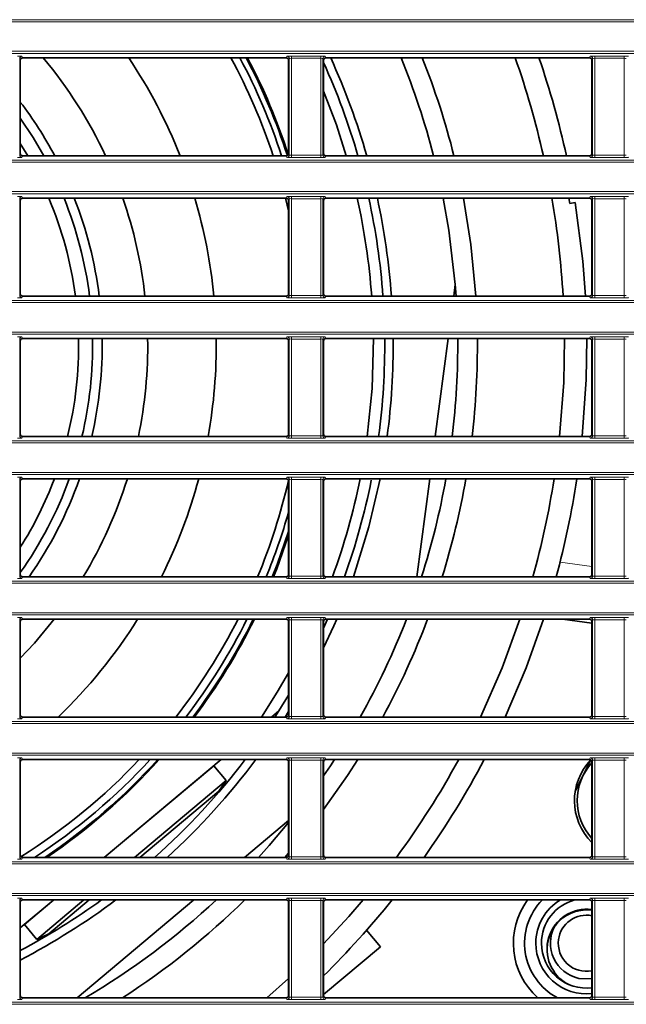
# Model space of a CAD drawing. Header units: millimetres. Extents: x 0 to 1118, y 0 to 864.
# Tile 79 of 172: x 600 to 614, y 336 to 358. Entities that reach past the tile are written whole.
import ezdxf

# ---------------------------------------------------------------- set-up
doc = ezdxf.new("R2010")
doc.units = ezdxf.units.MM

msp = doc.modelspace()

# ---------------------------------------------------------------- linework, layer by layer
at = {"color": 7, "linetype": 'Continuous', "lineweight": 18}
for p, q in [((523.211, 358.209), (663.222, 358.209)), ((663.222, 358.159), (523.211, 358.159)), ((523.211, 357.505), (663.222, 357.505)), ((663.222, 357.455), (523.211, 357.455)), ((600.392, 357.395), (600.406, 357.36)), ((606.277, 357.36), (606.291, 357.395)), ((606.391, 357.399), (607.042, 357.399)), ((606.391, 357.399), (606.391, 357.349)), ((607.042, 357.399), (607.042, 357.349)), ((607.142, 357.395), (607.156, 357.36)), ((613.027, 357.36), (613.041, 357.395)), ((613.141, 357.399), (613.792, 357.399)), ((613.141, 357.399), (613.141, 357.349)), ((613.792, 357.399), (613.792, 357.349)), ((600.342, 357.345), (600.342, 355.194)), ((600.356, 357.31), (600.342, 357.345)), ((606.341, 357.345), (606.327, 357.31)), ((606.341, 355.194), (606.341, 357.345)), ((607.042, 357.349), (606.391, 357.349)), ((606.391, 357.349), (606.391, 355.19)), ((607.042, 355.19), (607.042, 357.349)), ((607.092, 357.345), (607.092, 355.194)), ((607.106, 357.31), (607.092, 357.345)), ((613.091, 357.345), (613.077, 357.31)), ((613.091, 355.194), (613.091, 357.345)), ((613.792, 357.349), (613.141, 357.349)), ((613.141, 357.349), (613.141, 355.19)), ((613.792, 355.19), (613.792, 357.349)), ((600.342, 355.194), (600.356, 355.229)), ((606.327, 355.229), (606.341, 355.194)), ((606.391, 355.19), (607.042, 355.19)), ((606.391, 355.19), (606.391, 355.14)), ((607.042, 355.19), (607.042, 355.14)), ((607.092, 355.194), (607.106, 355.229)), ((613.077, 355.229), (613.091, 355.194)), ((613.141, 355.19), (613.792, 355.19)), ((613.141, 355.19), (613.141, 355.14)), ((613.792, 355.19), (613.792, 355.14)), ((523.211, 355.084), (663.222, 355.084)), ((663.222, 355.034), (523.211, 355.034)), ((600.406, 355.179), (600.392, 355.144)), ((606.291, 355.144), (606.277, 355.179)), ((607.042, 355.14), (606.391, 355.14)), ((607.156, 355.179), (607.142, 355.144)), ((613.041, 355.144), (613.027, 355.179)), ((613.792, 355.14), (613.141, 355.14)), ((523.211, 354.38), (663.222, 354.38)), ((663.222, 354.33), (523.211, 354.33)), ((600.342, 354.22), (600.342, 352.069)), ((600.356, 354.185), (600.342, 354.22)), ((600.392, 354.27), (600.406, 354.235)), ((606.277, 354.235), (606.291, 354.27)), ((606.341, 354.22), (606.327, 354.185)), ((606.341, 352.069), (606.341, 354.22)), ((606.391, 354.274), (607.042, 354.274)), ((606.391, 354.274), (606.391, 354.224)), ((607.042, 354.224), (606.391, 354.224)), ((606.391, 354.224), (606.391, 352.065)), ((607.042, 354.274), (607.042, 354.224)), ((607.042, 352.065), (607.042, 354.224)), ((607.092, 354.22), (607.092, 352.069)), ((607.106, 354.185), (607.092, 354.22)), ((607.142, 354.27), (607.156, 354.235)), ((613.027, 354.235), (613.041, 354.27)), ((613.091, 354.22), (613.077, 354.185)), ((613.091, 352.069), (613.091, 354.22)), ((613.141, 354.274), (613.792, 354.274)), ((613.141, 354.274), (613.141, 354.224)), ((613.792, 354.224), (613.141, 354.224)), ((613.141, 354.224), (613.141, 352.065)), ((613.792, 354.274), (613.792, 354.224)), ((613.792, 352.065), (613.792, 354.224)), ((523.211, 351.959), (663.222, 351.959)), ((663.222, 351.909), (523.211, 351.909)), ((600.342, 352.069), (600.356, 352.104)), ((600.406, 352.054), (600.392, 352.019)), ((606.291, 352.019), (606.277, 352.054)), ((606.327, 352.104), (606.341, 352.069)), ((606.391, 352.065), (606.391, 352.015)), ((606.391, 352.065), (607.042, 352.065)), ((607.042, 352.015), (606.391, 352.015)), ((607.042, 352.065), (607.042, 352.015)), ((607.092, 352.069), (607.106, 352.104)), ((607.156, 352.054), (607.142, 352.019)), ((613.041, 352.019), (613.027, 352.054)), ((613.077, 352.104), (613.091, 352.069)), ((613.141, 352.065), (613.792, 352.065)), ((613.141, 352.065), (613.141, 352.015)), ((613.792, 352.015), (613.141, 352.015)), ((613.792, 352.065), (613.792, 352.015)), ((523.211, 351.255), (663.222, 351.255)), ((663.222, 351.205), (523.211, 351.205)), ((600.342, 351.095), (600.342, 348.944)), ((600.356, 351.06), (600.342, 351.095)), ((600.392, 351.145), (600.406, 351.11)), ((606.277, 351.11), (606.291, 351.145)), ((606.341, 351.095), (606.327, 351.06)), ((606.341, 348.944), (606.341, 351.095)), ((606.391, 351.149), (607.042, 351.149)), ((606.391, 351.149), (606.391, 351.099)), ((607.042, 351.099), (606.391, 351.099)), ((606.391, 351.099), (606.391, 348.94)), ((607.042, 351.149), (607.042, 351.099)), ((607.042, 348.94), (607.042, 351.099)), ((607.092, 351.095), (607.092, 348.944)), ((607.106, 351.06), (607.092, 351.095)), ((607.142, 351.145), (607.156, 351.11)), ((613.027, 351.11), (613.041, 351.145)), ((613.091, 351.095), (613.077, 351.06)), ((613.091, 348.944), (613.091, 351.095)), ((613.141, 351.149), (613.792, 351.149)), ((613.141, 351.149), (613.141, 351.099)), ((613.792, 351.099), (613.141, 351.099)), ((613.141, 351.099), (613.141, 348.94)), ((613.792, 351.149), (613.792, 351.099)), ((613.792, 348.94), (613.792, 351.099)), ((523.211, 348.834), (663.222, 348.834)), ((600.342, 348.944), (600.356, 348.979)), ((600.406, 348.929), (600.392, 348.894)), ((606.291, 348.894), (606.277, 348.929)), ((606.327, 348.979), (606.341, 348.944)), ((606.391, 348.94), (606.391, 348.89)), ((606.391, 348.94), (607.042, 348.94)), ((607.042, 348.89), (606.391, 348.89)), ((607.042, 348.94), (607.042, 348.89)), ((607.092, 348.944), (607.106, 348.979)), ((607.156, 348.929), (607.142, 348.894)), ((613.041, 348.894), (613.027, 348.929)), ((613.077, 348.979), (613.091, 348.944)), ((613.141, 348.94), (613.792, 348.94)), ((613.141, 348.94), (613.141, 348.89)), ((613.792, 348.89), (613.141, 348.89)), ((613.792, 348.94), (613.792, 348.89)), ((663.222, 348.784), (523.211, 348.784)), ((523.211, 348.13), (663.222, 348.13)), ((663.222, 348.08), (523.211, 348.08)), ((600.342, 347.97), (600.342, 345.819)), ((600.356, 347.935), (600.342, 347.97)), ((600.392, 348.02), (600.406, 347.985)), ((606.277, 347.985), (606.291, 348.02)), ((606.341, 347.97), (606.327, 347.935)), ((606.341, 345.819), (606.341, 347.97)), ((606.391, 348.024), (607.042, 348.024)), ((606.391, 348.024), (606.391, 347.974)), ((607.042, 347.974), (606.391, 347.974)), ((606.391, 347.974), (606.391, 345.815)), ((607.042, 348.024), (607.042, 347.974)), ((607.042, 345.815), (607.042, 347.974)), ((607.092, 347.97), (607.092, 345.819)), ((607.106, 347.935), (607.092, 347.97)), ((607.142, 348.02), (607.156, 347.985)), ((613.027, 347.985), (613.041, 348.02)), ((613.091, 347.97), (613.077, 347.935)), ((613.091, 345.819), (613.091, 347.97)), ((613.141, 348.024), (613.792, 348.024)), ((613.141, 348.024), (613.141, 347.974)), ((613.792, 347.974), (613.141, 347.974)), ((613.141, 347.974), (613.141, 345.815)), ((613.792, 348.024), (613.792, 347.974)), ((613.792, 345.815), (613.792, 347.974)), ((612.367, 346.129), (613.077, 346.035)), ((600.342, 345.819), (600.356, 345.854)), ((600.406, 345.804), (600.392, 345.769)), ((606.291, 345.769), (606.277, 345.804)), ((606.327, 345.854), (606.341, 345.819)), ((606.391, 345.815), (607.042, 345.815)), ((606.391, 345.815), (606.391, 345.765)), ((607.042, 345.765), (606.391, 345.765)), ((607.042, 345.815), (607.042, 345.765)), ((607.092, 345.819), (607.106, 345.854)), ((607.156, 345.804), (607.142, 345.769)), ((613.041, 345.769), (613.027, 345.804)), ((613.077, 345.854), (613.091, 345.819)), ((613.141, 345.815), (613.792, 345.815)), ((613.141, 345.815), (613.141, 345.765)), ((613.792, 345.765), (613.141, 345.765)), ((613.792, 345.815), (613.792, 345.765)), ((523.211, 345.709), (663.222, 345.709)), ((663.222, 345.659), (523.211, 345.659)), ((523.211, 345.005), (663.222, 345.005)), ((663.222, 344.955), (523.211, 344.955)), ((600.392, 344.895), (600.406, 344.86)), ((606.277, 344.86), (606.291, 344.895)), ((606.391, 344.899), (607.042, 344.899)), ((606.391, 344.849), (606.391, 344.899)), ((607.042, 344.849), (607.042, 344.899)), ((607.142, 344.895), (607.156, 344.86)), ((613.027, 344.86), (613.041, 344.895)), ((613.141, 344.899), (613.792, 344.899)), ((613.141, 344.849), (613.141, 344.899)), ((613.792, 344.849), (613.792, 344.899)), ((600.342, 344.845), (600.342, 342.694)), ((600.356, 344.81), (600.342, 344.845)), ((606.341, 344.845), (606.327, 344.81)), ((606.341, 342.694), (606.341, 344.845)), ((607.042, 344.849), (606.391, 344.849)), ((606.391, 344.849), (606.391, 342.69)), ((607.042, 342.69), (607.042, 344.849)), ((607.092, 344.845), (607.092, 342.694)), ((607.106, 344.81), (607.092, 344.845)), ((613.091, 344.845), (613.077, 344.81)), ((613.091, 342.694), (613.091, 344.845)), ((613.792, 344.849), (613.141, 344.849)), ((613.141, 344.849), (613.141, 342.69)), ((613.792, 342.69), (613.792, 344.849)), ((600.342, 342.694), (600.356, 342.729)), ((606.327, 342.729), (606.341, 342.694)), ((606.391, 342.64), (606.391, 342.69)), ((606.391, 342.69), (607.042, 342.69)), ((607.042, 342.64), (607.042, 342.69)), ((607.092, 342.694), (607.106, 342.729)), ((613.077, 342.729), (613.091, 342.694)), ((613.141, 342.64), (613.141, 342.69)), ((613.141, 342.69), (613.792, 342.69)), ((613.792, 342.64), (613.792, 342.69)), ((523.211, 342.584), (663.222, 342.584)), ((663.222, 342.534), (523.211, 342.534)), ((600.406, 342.679), (600.392, 342.644)), ((606.291, 342.644), (606.277, 342.679)), ((607.042, 342.64), (606.391, 342.64)), ((607.156, 342.679), (607.142, 342.644)), ((613.041, 342.644), (613.027, 342.679)), ((613.792, 342.64), (613.141, 342.64)), ((523.211, 341.88), (663.222, 341.88)), ((663.222, 341.83), (523.211, 341.83)), ((600.342, 341.72), (600.342, 339.569)), ((600.356, 341.685), (600.342, 341.72)), ((600.392, 341.77), (600.406, 341.735)), ((606.277, 341.735), (606.291, 341.77)), ((606.341, 341.72), (606.327, 341.685)), ((606.341, 339.569), (606.341, 341.72)), ((606.391, 341.774), (607.042, 341.774)), ((606.391, 341.774), (606.391, 341.724)), ((607.042, 341.724), (606.391, 341.724)), ((606.391, 341.724), (606.391, 339.565)), ((607.042, 341.774), (607.042, 341.724)), ((607.042, 339.565), (607.042, 341.724)), ((607.092, 341.72), (607.092, 339.569)), ((607.106, 341.685), (607.092, 341.72)), ((607.142, 341.77), (607.156, 341.735)), ((613.027, 341.735), (613.041, 341.77)), ((613.091, 341.72), (613.077, 341.685)), ((613.091, 339.569), (613.091, 341.72)), ((613.141, 341.774), (613.792, 341.774)), ((613.141, 341.774), (613.141, 341.724)), ((613.792, 341.724), (613.141, 341.724)), ((613.141, 341.724), (613.141, 339.565)), ((613.792, 341.774), (613.792, 341.724)), ((613.792, 339.565), (613.792, 341.724)), ((523.211, 339.459), (663.222, 339.459)), ((663.222, 339.409), (523.211, 339.409)), ((600.342, 339.569), (600.356, 339.604)), ((600.406, 339.554), (600.392, 339.519)), ((606.291, 339.519), (606.277, 339.554)), ((606.327, 339.604), (606.341, 339.569)), ((606.391, 339.565), (606.391, 339.515)), ((606.391, 339.565), (607.042, 339.565)), ((607.042, 339.515), (606.391, 339.515)), ((607.042, 339.565), (607.042, 339.515)), ((607.092, 339.569), (607.106, 339.604)), ((607.156, 339.554), (607.142, 339.519)), ((613.041, 339.519), (613.027, 339.554)), ((613.077, 339.604), (613.091, 339.569)), ((613.141, 339.565), (613.141, 339.515)), ((613.141, 339.565), (613.792, 339.565)), ((613.792, 339.515), (613.141, 339.515)), ((613.792, 339.565), (613.792, 339.515)), ((523.211, 338.755), (663.222, 338.755)), ((663.222, 338.705), (523.211, 338.705)), ((600.342, 338.595), (600.342, 336.444)), ((600.356, 338.56), (600.342, 338.595)), ((600.392, 338.645), (600.406, 338.61)), ((606.277, 338.61), (606.291, 338.645)), ((606.341, 338.595), (606.327, 338.56)), ((606.341, 336.444), (606.341, 338.595)), ((606.391, 338.649), (607.042, 338.649)), ((606.391, 338.649), (606.391, 338.599)), ((607.042, 338.599), (606.391, 338.599)), ((606.391, 338.599), (606.391, 336.44)), ((607.042, 338.649), (607.042, 338.599)), ((607.042, 336.44), (607.042, 338.599)), ((607.092, 338.595), (607.092, 336.444)), ((607.106, 338.56), (607.092, 338.595)), ((607.142, 338.645), (607.156, 338.61)), ((613.027, 338.61), (613.041, 338.645)), ((613.091, 338.595), (613.077, 338.56)), ((613.091, 336.444), (613.091, 338.595)), ((613.141, 338.649), (613.792, 338.649)), ((613.141, 338.649), (613.141, 338.599)), ((613.792, 338.599), (613.141, 338.599)), ((613.141, 338.599), (613.141, 336.44)), ((613.792, 338.649), (613.792, 338.599)), ((613.792, 336.44), (613.792, 338.599)), ((523.211, 336.334), (663.222, 336.334)), ((600.342, 336.444), (600.356, 336.479)), ((600.406, 336.429), (600.392, 336.394)), ((606.291, 336.394), (606.277, 336.429)), ((606.327, 336.479), (606.341, 336.444)), ((606.391, 336.44), (607.042, 336.44)), ((606.391, 336.44), (606.391, 336.39)), ((607.042, 336.39), (606.391, 336.39)), ((607.042, 336.44), (607.042, 336.39)), ((607.092, 336.444), (607.106, 336.479)), ((607.156, 336.429), (607.142, 336.394)), ((613.041, 336.394), (613.027, 336.429)), ((613.077, 336.479), (613.091, 336.444)), ((613.141, 336.44), (613.141, 336.39)), ((613.141, 336.44), (613.792, 336.44)), ((613.792, 336.39), (613.141, 336.39)), ((613.792, 336.44), (613.792, 336.39)), ((663.222, 336.284), (523.211, 336.284))]:
    msp.add_line(p, q, dxfattribs=at)
at = {"color": 7, "linetype": 'Continuous', "lineweight": 35}
for p, q in [((600.356, 355.229), (600.356, 357.31)), ((600.406, 357.36), (606.277, 357.36)), ((606.327, 357.31), (606.327, 355.229)), ((607.106, 355.229), (607.106, 357.31)), ((607.156, 357.36), (613.027, 357.36)), ((613.077, 357.31), (613.077, 355.229)), ((600.356, 355.453), (600.522, 355.179)), ((600.406, 355.179), (606.277, 355.179)), ((607.156, 355.179), (613.027, 355.179)), ((600.356, 352.104), (600.356, 354.185)), ((600.406, 354.235), (606.277, 354.235)), ((606.259, 354.235), (606.327, 353.954)), ((606.327, 354.185), (606.327, 352.104)), ((607.106, 352.104), (607.106, 354.185)), ((607.156, 354.235), (613.027, 354.235)), ((612.567, 354.235), (612.587, 354.119)), ((612.587, 354.119), (612.708, 354.14)), ((613.077, 354.185), (613.077, 352.104)), ((610.037, 352.311), (610.003, 352.054)), ((610.037, 352.311), (610.056, 352.054)), ((600.406, 352.054), (606.277, 352.054)), ((607.156, 352.054), (613.027, 352.054)), ((600.356, 348.979), (600.356, 351.06)), ((600.406, 351.11), (606.277, 351.11)), ((606.327, 351.06), (606.327, 348.979)), ((607.106, 348.979), (607.106, 351.06)), ((607.156, 351.11), (613.027, 351.11)), ((609.879, 351.11), (609.592, 348.929)), ((613.077, 351.06), (613.077, 348.979)), ((600.406, 348.929), (606.277, 348.929)), ((607.156, 348.929), (613.027, 348.929)), ((600.406, 347.985), (606.277, 347.985)), ((607.156, 347.985), (613.027, 347.985)), ((609.468, 347.985), (609.18, 345.804)), ((600.356, 345.854), (600.356, 347.935)), ((606.327, 347.935), (606.327, 345.854)), ((607.106, 345.854), (607.106, 347.935)), ((613.077, 347.935), (613.077, 345.854)), ((608.253, 347.462), (608.252, 347.462)), ((600.406, 345.804), (606.277, 345.804)), ((607.156, 345.804), (613.027, 345.804)), ((600.356, 342.729), (600.356, 344.81)), ((600.406, 344.86), (606.277, 344.86)), ((606.327, 344.81), (606.327, 342.729)), ((607.195, 344.86), (607.106, 344.662)), ((607.106, 342.729), (607.106, 344.81)), ((607.156, 344.86), (613.027, 344.86)), ((613.077, 344.774), (612.425, 344.86)), ((613.077, 344.81), (613.077, 342.729)), ((606.327, 343.167), (606.112, 342.817)), ((606.112, 342.817), (605.948, 342.679)), ((606.024, 342.679), (606.112, 342.817)), ((606.247, 342.679), (606.327, 342.806)), ((606.277, 342.679), (600.406, 342.679)), ((613.027, 342.679), (607.156, 342.679)), ((600.356, 339.604), (600.356, 341.685)), ((606.277, 341.735), (600.406, 341.735)), ((604.823, 341.735), (602.224, 339.554)), ((604.66, 341.598), (602.224, 339.554)), ((604.66, 341.598), (604.938, 341.266)), ((606.327, 341.685), (606.327, 339.604)), ((607.106, 339.604), (607.106, 341.685)), ((613.027, 341.735), (607.156, 341.735)), ((613.077, 341.685), (613.077, 339.604)), ((602.898, 339.554), (604.938, 341.266)), ((604.772, 341.029), (604.938, 341.266)), ((604.938, 341.266), (604.938, 341.266)), ((603.014, 339.554), (604.772, 341.029)), ((606.327, 340.38), (605.343, 339.554)), ((606.327, 339.65), (606.243, 339.554)), ((606.277, 339.554), (600.406, 339.554)), ((613.027, 339.554), (607.156, 339.554)), ((601.099, 338.61), (600.356, 337.987)), ((600.356, 336.479), (600.356, 338.56)), ((606.277, 338.61), (600.406, 338.61)), ((601.099, 338.61), (600.446, 338.063)), ((600.725, 337.731), (601.772, 338.61)), ((600.987, 337.854), (601.889, 338.61)), ((604.218, 338.61), (601.619, 336.429)), ((606.327, 338.56), (606.327, 336.479)), ((607.106, 336.479), (607.106, 338.56)), ((613.027, 338.61), (607.156, 338.61)), ((613.077, 338.56), (613.077, 336.479)), ((600.446, 338.063), (600.725, 337.731)), ((608.37, 337.565), (608.062, 337.932)), ((608.147, 338.026), (608.146, 338.027)), ((600.725, 337.731), (600.987, 337.854)), ((600.725, 337.731), (600.725, 337.731)), ((607.106, 336.504), (608.37, 337.565)), ((606.327, 336.862), (605.846, 336.429)), ((606.277, 336.429), (600.406, 336.429)), ((613.027, 336.429), (607.156, 336.429))]:
    msp.add_line(p, q, dxfattribs=at)
at = {"color": 7, "linetype": 'Continuous', "lineweight": 35, "flags": 128}
for points in [[(607.61, 355.179), (607.39, 355.868), (607.106, 356.62)], [(600.356, 356.015), (600.642, 355.586), (600.88, 355.179)], [(609.77, 354.235), (609.896, 353.521), (610.037, 352.311)], [(610.216, 354.235), (610.382, 353.206), (610.494, 352.054)], [(612.936, 352.054), (612.877, 352.833), (612.708, 354.14)], [(608.079, 348.929), (608.186, 349.999), (608.216, 351.11)], [(612.466, 351.11), (612.449, 350.131), (612.359, 348.929)], [(612.862, 348.929), (612.952, 350.199), (612.966, 351.11)], [(607.769, 345.804), (608.115, 346.915), (608.365, 347.985)], [(606.327, 346.812), (606.073, 346.081), (605.964, 345.804)], [(605.991, 345.804), (606.063, 345.985), (606.327, 346.729)], [(601.111, 344.86), (600.671, 344.329), (600.356, 343.991)], [(607.106, 344.22), (607.335, 344.714), (607.399, 344.86)], [(611.475, 344.86), (611.077, 343.776), (610.596, 342.679)], [(611.148, 342.679), (611.614, 343.774), (612.002, 344.86)], [(605.726, 342.679), (606.076, 343.234), (606.327, 343.669)], [(607.349, 341.735), (607.256, 341.595), (607.106, 341.374)], [(607.868, 341.735), (607.639, 341.381), (607.106, 340.623)], [(612.704, 341.02), (612.871, 341.355), (613.05, 341.729)], [(606.327, 340.332), (605.895, 339.821), (605.656, 339.554)], [(607.985, 338.61), (607.668, 338.24), (607.106, 337.629)], [(612.784, 336.862), (613.061, 336.851), (613.077, 336.853)]]:
    msp.add_lwpolyline(points, dxfattribs=at)
at = {"color": 7, "linetype": 'Continuous', "lineweight": 18}
for centre, start, end in [((600.392, 357.345), 90.0282, 179.926), ((606.291, 357.345), 0.074, 89.9718), ((607.142, 357.345), 90.0282, 179.926), ((613.041, 357.345), 0.074, 89.9718), ((600.392, 355.194), 180.074, 269.9718), ((606.291, 355.194), 270.0282, 359.926), ((607.142, 355.194), 180.074, 269.9718), ((613.041, 355.194), 270.0282, 359.926), ((600.392, 354.22), 90.0282, 179.926), ((606.291, 354.22), 0.074, 89.9718), ((607.142, 354.22), 90.0282, 179.926), ((613.041, 354.22), 0.074, 89.9718), ((600.392, 352.069), 180.074, 269.9718), ((606.291, 352.069), 270.0282, 359.926), ((607.142, 352.069), 180.074, 269.9718), ((613.041, 352.069), 270.0282, 359.926), ((600.392, 351.095), 90.0282, 179.926), ((606.291, 351.095), 0.074, 89.9718), ((607.142, 351.095), 90.0282, 179.926), ((613.041, 351.095), 0.074, 89.9718), ((600.392, 348.944), 180.074, 269.9718), ((606.291, 348.944), 270.0282, 359.926), ((607.142, 348.944), 180.074, 269.9718), ((613.041, 348.944), 270.0282, 359.926), ((600.392, 347.97), 90.0282, 179.926), ((606.291, 347.97), 0.074, 89.9718), ((607.142, 347.97), 90.0282, 179.926), ((613.041, 347.97), 0.074, 89.9718), ((600.392, 345.819), 180.074, 269.9718), ((606.291, 345.819), 270.0282, 359.926), ((607.142, 345.819), 180.074, 269.9718), ((613.041, 345.819), 270.0282, 359.926), ((600.392, 344.845), 90.0282, 179.926), ((606.291, 344.845), 0.074, 89.9718), ((607.142, 344.845), 90.0282, 179.926), ((613.041, 344.845), 0.074, 89.9718), ((600.392, 342.694), 180.074, 269.9718), ((606.291, 342.694), 270.0282, 359.926), ((607.142, 342.694), 180.074, 269.9718), ((613.041, 342.694), 270.0282, 359.926), ((600.392, 341.72), 90.0282, 179.926), ((606.291, 341.72), 0.074, 89.9718), ((607.142, 341.72), 90.0282, 179.926), ((613.041, 341.72), 0.074, 89.9718), ((600.392, 339.569), 180.074, 269.9718), ((606.291, 339.569), 270.0282, 359.926), ((607.142, 339.569), 180.074, 269.9718), ((613.041, 339.569), 270.0282, 359.926), ((600.392, 338.595), 90.0282, 179.926), ((606.291, 338.595), 0.074, 89.9718), ((607.142, 338.595), 90.0282, 179.926), ((613.041, 338.595), 0.074, 89.9718), ((600.392, 336.444), 180.074, 269.9718), ((606.291, 336.444), 270.0282, 359.926), ((607.142, 336.444), 180.074, 269.9718), ((613.041, 336.444), 270.0282, 359.926)]:
    msp.add_arc(centre, 0.05, start, end, dxfattribs=at)
at = {"color": 7, "linetype": 'Continuous', "lineweight": 35}
for centre, radius, start, end in [((593.216, 350.957), 9.975, 25.0414, 39.9329), ((593.216, 350.957), 11.5, 21.5395, 33.8327), ((593.216, 350.957), 13.448, 18.2978, 28.4317), ((593.216, 350.957), 13.625, 18.0521, 28.03), ((593.216, 350.957), 13.75, 17.9084, 27.7531), ((593.216, 350.957), 13.775, 17.9603, 27.6984), ((593.216, 350.957), 15.25, 16.073, 24.3826), ((593.216, 350.957), 15.438, 15.8726, 24.5042), ((593.216, 350.957), 16.875, 14.4894, 22.2983), ((593.216, 350.957), 17.313, 14.1156, 21.7057), ((593.216, 350.957), 19.25, 12.6698, 19.4276), ((593.216, 350.957), 19.75, 12.3439, 18.9168), ((593.216, 350.957), 8.963, 28.1051, 37.1901), ((593.216, 350.957), 8.438, 7.4714, 22.8604), ((593.216, 350.957), 8.75, 7.2032, 22.0003), ((593.216, 350.957), 8.963, 7.0315, 21.4525), ((593.216, 350.957), 9.975, 6.3147, 19.1842), ((593.216, 350.957), 11.5, 5.4746, 16.5607), ((593.216, 350.957), 15, 4.1945, 12.6223), ((593.216, 350.957), 15.25, 4.1257, 12.4121), ((593.216, 350.957), 15.438, 4.0755, 12.259), ((593.216, 350.957), 19.25, 3.2673, 9.804), ((593.216, 350.957), 8.438, 346.0935, 1.038), ((593.216, 350.957), 8.75, 346.5996, 1.001), ((593.216, 350.957), 8.963, 346.923, 0.9772), ((593.216, 350.957), 9.975, 348.2704, 0.878), ((593.216, 350.957), 11.5, 349.8436, 0.7616), ((593.216, 350.957), 15.25, 352.3585, 0.5743), ((593.216, 350.957), 15.438, 352.4656, 0.5673), ((593.216, 350.957), 16.875, 353.0981, 0.519), ((593.216, 350.957), 17.313, 353.2734, 0.5059), ((593.216, 350.957), 8.438, 327.801, 339.3747), ((593.216, 350.957), 8.75, 324.6845, 340.143), ((593.216, 350.957), 8.963, 324.9049, 340.6329), ((593.216, 350.957), 9.975, 328.8971, 342.6649), ((593.216, 350.957), 11.5, 333.3798, 345.022), ((593.216, 350.957), 13.448, 337.4703, 347.0802), ((593.216, 350.957), 15, 339.9083, 348.5716), ((593.216, 350.957), 15.25, 340.2515, 348.6398), ((593.216, 350.957), 16.875, 342.2205, 349.8557), ((593.216, 350.957), 17.313, 342.6842, 350.1147), ((593.216, 350.957), 19.25, 344.4737, 351.1182), ((593.216, 350.957), 19.75, 344.8763, 351.3448), ((593.216, 350.957), 13.625, 337.7783, 344.1991), ((593.216, 350.957), 11.5, 313.9609, 327.9819), ((593.216, 350.957), 13.448, 322.0092, 333.0393), ((593.216, 350.957), 13.625, 322.5875, 333.4168), ((593.216, 350.957), 13.75, 322.9849, 333.6771), ((593.216, 350.957), 13.775, 323.0632, 333.7286), ((593.216, 350.957), 16.875, 330.624, 338.8192), ((593.216, 350.957), 17.313, 331.4358, 339.3792), ((593.216, 350.957), 13.448, 302.1377, 316.7052), ((593.216, 350.957), 13.625, 303.1851, 317.4017), ((593.216, 350.957), 13.75, 303.9733, 317.8788), ((593.216, 350.957), 13.775, 304.1273, 317.9727), ((593.216, 350.957), 15.25, 311.606, 322.7905), ((593.216, 350.957), 15.438, 312.3838, 323.3171), ((593.216, 350.957), 19.25, 323.6756, 331.3752), ((593.216, 350.957), 19.75, 324.7349, 332.1639), ((614.001, 340.82), 1.313, 136.2469, 225.2236), ((614.001, 340.82), 1.25, 137.6939, 222.3061), ((593.216, 350.957), 15.438, 297.5485, 306.8876), ((593.216, 350.957), 15.25, 297.9166, 305.9384), ((593.216, 350.957), 16.875, 300.5811, 312.9724), ((593.216, 350.957), 17.313, 302.9491, 314.5047), ((593.216, 350.957), 19.75, 314.691, 321.3052), ((612.954, 337.644), 1.625, 143.5328, 228.3839), ((612.954, 337.644), 1.375, 135.3616, 242.0479), ((612.954, 337.644), 1.125, 120.8212, 180.0329), ((612.954, 337.644), 1, 105.0191, 180), ((612.965, 337.514), 0.887, 82.7709, 242.8934), ((612.966, 337.499), 0.887, 82.861, 183.9854), ((612.954, 337.644), 0.625, 78.7024, 172.4257), ((612.954, 337.644), 0.8, 152.0276, 257.6983), ((612.954, 337.644), 0.625, 172.4257, 281.2976), ((612.954, 337.644), 1.125, 180.0329, 276.2482), ((612.954, 337.644), 1, 180, 277.0567)]:
    msp.add_arc(centre, radius, start, end, dxfattribs=at)
at = {"color": 7, "linetype": 'Continuous', "lineweight": 18}
for centre, major_axis, ratio, start_param, end_param in [((600.292, 357.395), (0.1, 0), 0.043661, 0.017453, 1.570796), ((606.391, 357.395), (0.1, 0), 0.043661, 1.570796, 3.124139), ((607.042, 357.395), (0.1, 0), 0.043661, 0.017453, 1.570796), ((613.141, 357.395), (0.1, 0), 0.043661, 1.570796, 3.124139), ((613.792, 357.395), (0.1, 0), 0.043661, 0.017453, 1.570796), ((606.391, 357.345), (0.05, 0), 0.087322, 1.570796, 3.124139), ((607.042, 357.345), (0.05, 0), 0.087322, 0.017453, 1.570796), ((613.141, 357.345), (0.05, 0), 0.087322, 1.570796, 3.124139), ((613.792, 357.345), (0.05, 0), 0.087322, 0.017453, 1.570796), ((606.391, 355.195), (0.05, 0), 0.087322, 3.159046, 4.712389), ((607.042, 355.195), (0.05, 0), 0.087322, 4.712389, 6.265732), ((613.141, 355.195), (0.05, 0), 0.087322, 3.159046, 4.712389), ((613.792, 355.195), (0.05, 0), 0.087322, 4.712389, 6.265732), ((600.292, 355.145), (0.1, 0), 0.043661, 4.712389, 6.265732), ((606.391, 355.145), (0.1, 0), 0.043661, 3.159046, 4.712389), ((607.042, 355.145), (0.1, 0), 0.043661, 4.712389, 6.265732), ((613.141, 355.145), (0.1, 0), 0.043661, 3.159046, 4.712389), ((613.792, 355.145), (0.1, 0), 0.043661, 4.712389, 6.265732), ((600.292, 354.27), (0.1, 0), 0.043661, 0.017453, 1.570796), ((606.391, 354.27), (0.1, 0), 0.043661, 1.570796, 3.124139), ((606.391, 354.22), (0.05, 0), 0.087322, 1.570796, 3.124139), ((607.042, 354.27), (0.1, 0), 0.043661, 0.017453, 1.570796), ((607.042, 354.22), (0.05, 0), 0.087322, 0.017453, 1.570796), ((613.141, 354.27), (0.1, 0), 0.043661, 1.570796, 3.124139), ((613.141, 354.22), (0.05, 0), 0.087322, 1.570796, 3.124139), ((613.792, 354.27), (0.1, 0), 0.043661, 0.017453, 1.570796), ((613.792, 354.22), (0.05, 0), 0.087322, 0.017453, 1.570796), ((600.292, 352.02), (0.1, 0), 0.043661, 4.712389, 6.265732), ((606.391, 352.02), (0.1, 0), 0.043661, 3.159046, 4.712389), ((606.391, 352.07), (0.05, 0), 0.087322, 3.159046, 4.712389), ((607.042, 352.07), (0.05, 0), 0.087322, 4.712389, 6.265732), ((607.042, 352.02), (0.1, 0), 0.043661, 4.712389, 6.265732), ((613.141, 352.02), (0.1, 0), 0.043661, 3.159046, 4.712389), ((613.141, 352.07), (0.05, 0), 0.087322, 3.159046, 4.712389), ((613.792, 352.07), (0.05, 0), 0.087322, 4.712389, 6.265732), ((613.792, 352.02), (0.1, 0), 0.043661, 4.712389, 6.265732), ((600.292, 351.145), (0.1, 0), 0.043661, 0.017453, 1.570796), ((606.391, 351.145), (0.1, 0), 0.043661, 1.570796, 3.124139), ((606.391, 351.095), (0.05, 0), 0.087322, 1.570796, 3.124139), ((607.042, 351.145), (0.1, 0), 0.043661, 0.017453, 1.570796), ((607.042, 351.095), (0.05, 0), 0.087322, 0.017453, 1.570796), ((613.141, 351.145), (0.1, 0), 0.043661, 1.570796, 3.124139), ((613.141, 351.095), (0.05, 0), 0.087322, 1.570796, 3.124139), ((613.792, 351.145), (0.1, 0), 0.043661, 0.017453, 1.570796), ((613.792, 351.095), (0.05, 0), 0.087322, 0.017453, 1.570796), ((600.292, 348.895), (0.1, 0), 0.043661, 4.712389, 6.265732), ((606.391, 348.895), (0.1, 0), 0.043661, 3.159046, 4.712389), ((606.391, 348.945), (0.05, 0), 0.087322, 3.159046, 4.712389), ((607.042, 348.945), (0.05, 0), 0.087322, 4.712389, 6.265732), ((607.042, 348.895), (0.1, 0), 0.043661, 4.712389, 6.265732), ((613.141, 348.895), (0.1, 0), 0.043661, 3.159046, 4.712389), ((613.141, 348.945), (0.05, 0), 0.087322, 3.159046, 4.712389), ((613.792, 348.945), (0.05, 0), 0.087322, 4.712389, 6.265732), ((613.792, 348.895), (0.1, 0), 0.043661, 4.712389, 6.265732), ((600.292, 348.02), (0.1, 0), 0.043661, 0.017453, 1.570796), ((606.391, 348.02), (0.1, 0), 0.043661, 1.570796, 3.124139), ((606.391, 347.97), (0.05, 0), 0.087322, 1.570796, 3.124139), ((607.042, 348.02), (0.1, 0), 0.043661, 0.017453, 1.570796), ((607.042, 347.97), (0.05, 0), 0.087322, 0.017453, 1.570796), ((613.141, 348.02), (0.1, 0), 0.043661, 1.570796, 3.124139), ((613.141, 347.97), (0.05, 0), 0.087322, 1.570796, 3.124139), ((613.792, 348.02), (0.1, 0), 0.043661, 0.017453, 1.570796), ((613.792, 347.97), (0.05, 0), 0.087322, 0.017453, 1.570796), ((600.292, 345.77), (0.1, 0), 0.043661, 4.712389, 6.265732), ((606.391, 345.77), (0.1, 0), 0.043661, 3.159046, 4.712389), ((606.391, 345.82), (0.05, 0), 0.087322, 3.159046, 4.712389), ((607.042, 345.82), (0.05, 0), 0.087322, 4.712389, 6.265732), ((607.042, 345.77), (0.1, 0), 0.043661, 4.712389, 6.265732), ((613.141, 345.77), (0.1, 0), 0.043661, 3.159046, 4.712389), ((613.141, 345.82), (0.05, 0), 0.087322, 3.159046, 4.712389), ((613.792, 345.82), (0.05, 0), 0.087322, 4.712389, 6.265732), ((613.792, 345.77), (0.1, 0), 0.043661, 4.712389, 6.265732), ((600.292, 344.895), (0.1, 0), 0.043661, 0.017453, 1.570796), ((606.391, 344.895), (0.1, 0), 0.043661, 1.570796, 3.124139), ((607.042, 344.895), (0.1, 0), 0.043661, 0.017453, 1.570796), ((613.141, 344.895), (0.1, 0), 0.043661, 1.570796, 3.124139), ((613.792, 344.895), (0.1, 0), 0.043661, 0.017453, 1.570796), ((606.391, 344.845), (0.05, 0), 0.087322, 1.570796, 3.124139), ((607.042, 344.845), (0.05, 0), 0.087322, 0.017453, 1.570796), ((613.141, 344.845), (0.05, 0), 0.087322, 1.570796, 3.124139), ((613.792, 344.845), (0.05, 0), 0.087322, 0.017453, 1.570796), ((606.391, 342.695), (0.05, 0), 0.087322, 3.159046, 4.712389), ((607.042, 342.695), (0.05, 0), 0.087322, 4.712389, 6.265732), ((613.141, 342.695), (0.05, 0), 0.087322, 3.159046, 4.712389), ((613.792, 342.695), (0.05, 0), 0.087322, 4.712389, 6.265732), ((600.292, 342.645), (0.1, 0), 0.043661, 4.712389, 6.265732), ((606.391, 342.645), (0.1, 0), 0.043661, 3.159046, 4.712389), ((607.042, 342.645), (0.1, 0), 0.043661, 4.712389, 6.265732), ((613.141, 342.645), (0.1, 0), 0.043661, 3.159046, 4.712389), ((613.792, 342.645), (0.1, 0), 0.043661, 4.712389, 6.265732), ((600.292, 341.77), (0.1, 0), 0.043661, 0.017453, 1.570796), ((606.391, 341.77), (0.1, 0), 0.043661, 1.570796, 3.124139), ((606.391, 341.72), (0.05, 0), 0.087322, 1.570796, 3.124139), ((607.042, 341.77), (0.1, 0), 0.043661, 0.017453, 1.570796), ((607.042, 341.72), (0.05, 0), 0.087322, 0.017453, 1.570796), ((613.141, 341.77), (0.1, 0), 0.043661, 1.570796, 3.124139), ((613.141, 341.72), (0.05, 0), 0.087322, 1.570796, 3.124139), ((613.792, 341.77), (0.1, 0), 0.043661, 0.017453, 1.570796), ((613.792, 341.72), (0.05, 0), 0.087322, 0.017453, 1.570796), ((600.292, 339.52), (0.1, 0), 0.043661, 4.712389, 6.265732), ((606.391, 339.52), (0.1, 0), 0.043661, 3.159046, 4.712389), ((606.391, 339.57), (0.05, 0), 0.087322, 3.159046, 4.712389), ((607.042, 339.57), (0.05, 0), 0.087322, 4.712389, 6.265732), ((607.042, 339.52), (0.1, 0), 0.043661, 4.712389, 6.265732), ((613.141, 339.52), (0.1, 0), 0.043661, 3.159046, 4.712389), ((613.141, 339.57), (0.05, 0), 0.087322, 3.159046, 4.712389), ((613.792, 339.57), (0.05, 0), 0.087322, 4.712389, 6.265732), ((613.792, 339.52), (0.1, 0), 0.043661, 4.712389, 6.265732), ((600.292, 338.645), (0.1, 0), 0.043661, 0.017453, 1.570796), ((606.391, 338.645), (0.1, 0), 0.043661, 1.570796, 3.124139), ((606.391, 338.595), (0.05, 0), 0.087322, 1.570796, 3.124139), ((607.042, 338.645), (0.1, 0), 0.043661, 0.017453, 1.570796), ((607.042, 338.595), (0.05, 0), 0.087322, 0.017453, 1.570796), ((613.141, 338.645), (0.1, 0), 0.043661, 1.570796, 3.124139), ((613.141, 338.595), (0.05, 0), 0.087322, 1.570796, 3.124139), ((613.792, 338.645), (0.1, 0), 0.043661, 0.017453, 1.570796), ((613.792, 338.595), (0.05, 0), 0.087322, 0.017453, 1.570796), ((600.292, 336.395), (0.1, 0), 0.043661, 4.712389, 6.265732), ((606.391, 336.395), (0.1, 0), 0.043661, 3.159046, 4.712389), ((606.391, 336.445), (0.05, 0), 0.087322, 3.159046, 4.712389), ((607.042, 336.445), (0.05, 0), 0.087322, 4.712389, 6.265732), ((607.042, 336.395), (0.1, 0), 0.043661, 4.712389, 6.265732), ((613.141, 336.395), (0.1, 0), 0.043661, 3.159046, 4.712389), ((613.141, 336.445), (0.05, 0), 0.087322, 3.159046, 4.712389), ((613.792, 336.445), (0.05, 0), 0.087322, 4.712389, 6.265732), ((613.792, 336.395), (0.1, 0), 0.043661, 4.712389, 6.265732)]:
    msp.add_ellipse(centre, major_axis=major_axis, ratio=ratio, start_param=start_param, end_param=end_param, dxfattribs=at)
at = {"color": 7, "linetype": 'Continuous', "lineweight": 35}
for centre, major_axis, start_param, end_param in [((600.406, 357.31), (-0.0186, 0.0465), 5.903243, 7.473278), ((606.277, 357.31), (-0.0186, -0.0465), 1.9515, 3.521535), ((607.156, 357.31), (-0.0186, 0.0465), 5.903243, 7.473278), ((613.027, 357.31), (-0.0186, -0.0465), 1.9515, 3.521535), ((600.406, 355.229), (-0.0186, -0.0465), 5.093092, 6.663127), ((606.277, 355.229), (-0.0186, 0.0465), 2.761651, 4.331686), ((607.156, 355.229), (-0.0186, -0.0465), 5.093092, 6.663127), ((613.027, 355.229), (-0.0186, 0.0465), 2.761651, 4.331686), ((600.406, 354.185), (-0.0186, 0.0465), 5.903243, 7.473278), ((606.277, 354.185), (-0.0186, -0.0465), 1.9515, 3.521535), ((607.156, 354.185), (-0.0186, 0.0465), 5.903243, 7.473278), ((613.027, 354.185), (-0.0186, -0.0465), 1.9515, 3.521535), ((600.406, 352.104), (-0.0186, -0.0465), 5.093092, 6.663127), ((606.277, 352.104), (-0.0186, 0.0465), 2.761651, 4.331686), ((607.156, 352.104), (-0.0186, -0.0465), 5.093092, 6.663127), ((613.027, 352.104), (-0.0186, 0.0465), 2.761651, 4.331686), ((600.406, 351.06), (-0.0186, 0.0465), 5.903243, 7.473278), ((606.277, 351.06), (-0.0186, -0.0465), 1.9515, 3.521535), ((607.156, 351.06), (-0.0186, 0.0465), 5.903243, 7.473278), ((613.027, 351.06), (-0.0186, -0.0465), 1.9515, 3.521535), ((600.406, 348.979), (-0.0186, -0.0465), 5.093092, 6.663127), ((606.277, 348.979), (-0.0186, 0.0465), 2.761651, 4.331686), ((607.156, 348.979), (-0.0186, -0.0465), 5.093092, 6.663127), ((613.027, 348.979), (-0.0186, 0.0465), 2.761651, 4.331686), ((600.406, 347.935), (-0.0186, 0.0465), 5.903243, 7.473278), ((606.277, 347.935), (-0.0186, -0.0465), 1.9515, 3.521535), ((607.156, 347.935), (-0.0186, 0.0465), 5.903243, 7.473278), ((613.027, 347.935), (-0.0186, -0.0465), 1.9515, 3.521535), ((600.406, 345.854), (-0.0186, -0.0465), 5.093092, 6.663127), ((606.277, 345.854), (-0.0186, 0.0465), 2.761651, 4.331686), ((607.156, 345.854), (-0.0186, -0.0465), 5.093092, 6.663127), ((613.027, 345.854), (-0.0186, 0.0465), 2.761651, 4.331686), ((600.406, 344.81), (-0.0186, 0.0465), 5.903243, 7.473278), ((606.277, 344.81), (-0.0186, -0.0465), 1.9515, 3.521535), ((607.156, 344.81), (-0.0186, 0.0465), 5.903243, 7.473278), ((613.027, 344.81), (-0.0186, -0.0465), 1.9515, 3.521535), ((600.406, 342.729), (-0.0186, -0.0465), 5.093092, 6.663127), ((606.277, 342.729), (-0.0186, 0.0465), 2.761651, 4.331686), ((607.156, 342.729), (-0.0186, -0.0465), 5.093092, 6.663127), ((613.027, 342.729), (-0.0186, 0.0465), 2.761651, 4.331686), ((600.406, 341.685), (-0.0186, 0.0465), 5.903243, 7.473278), ((606.277, 341.685), (-0.0186, -0.0465), 1.9515, 3.521535), ((607.156, 341.685), (-0.0186, 0.0465), 5.903243, 7.473278), ((613.027, 341.685), (-0.0186, -0.0465), 1.9515, 3.521535), ((600.406, 339.604), (-0.0186, -0.0465), 5.093092, 6.663127), ((606.277, 339.604), (-0.0186, 0.0465), 2.761651, 4.331686), ((607.156, 339.604), (-0.0186, -0.0465), 5.093092, 6.663127), ((613.027, 339.604), (-0.0186, 0.0465), 2.761651, 4.331686), ((600.406, 338.56), (-0.0186, 0.0465), 5.903243, 7.473278), ((606.277, 338.56), (-0.0186, -0.0465), 1.9515, 3.521535), ((607.156, 338.56), (-0.0186, 0.0465), 5.903243, 7.473278), ((613.027, 338.56), (-0.0186, -0.0465), 1.9515, 3.521535), ((600.406, 336.479), (-0.0186, -0.0465), 5.093092, 6.663127), ((606.277, 336.479), (-0.0186, 0.0465), 2.761651, 4.331686), ((607.156, 336.479), (-0.0186, -0.0465), 5.093092, 6.663127), ((613.027, 336.479), (-0.0186, 0.0465), 2.761651, 4.331686)]:
    msp.add_ellipse(centre, major_axis=major_axis, ratio=0.998896, start_param=start_param, end_param=end_param, dxfattribs=at)

doc.saveas('drawing.dxf')
